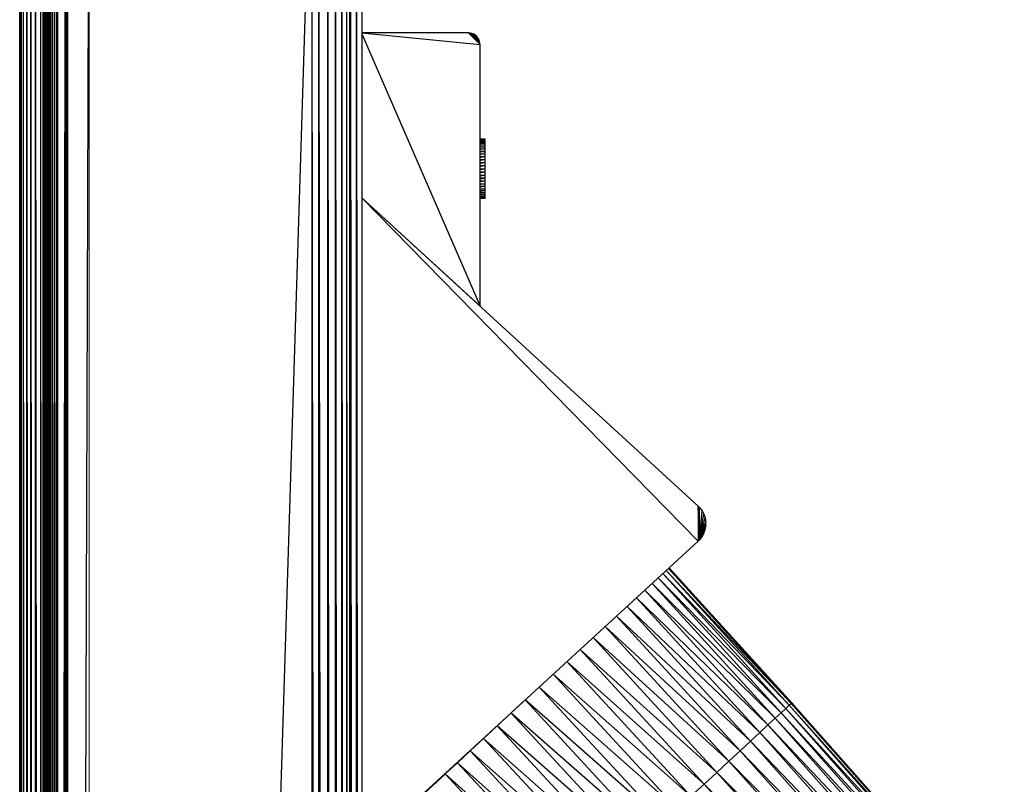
# Paper-space layout '_Right' of a CAD drawing. Header units: millimetres. Extents: x -464 to -1, y 0 to 650.
# Tile 27 of 50: x -464 to -381, y 541 to 606. Entities that reach past the tile are written whole.
import ezdxf

# ---------------------------------------------------------------- set-up
doc = ezdxf.new("R2010")
doc.units = ezdxf.units.MM

psp = doc.layouts.new('_Right')

# ---------------------------------------------------------------- linework, layer by layer
at = {"color": 7, "linetype": 'Continuous', "lineweight": 25}
for p, q in [((-461.262, 3.719), (-461.262, 646.63)), ((-438.956, 10.331), (-438.956, 640.019)), ((-435.698, 15.091), (-435.698, 635.259)), ((-435.231, 20.696), (-435.231, 629.654)), ((-463.587, 26.301), (-463.597, 624.049)), ((-463.597, 26.301), (-463.597, 624.049)), ((-463.571, 26.301), (-463.587, 624.049)), ((-463.587, 26.301), (-463.587, 624.049)), ((-463.461, 26.301), (-463.571, 624.049)), ((-463.571, 26.301), (-463.571, 624.049)), ((-463.279, 26.301), (-463.461, 624.049)), ((-463.461, 26.301), (-463.461, 624.049)), ((-463.006, 26.301), (-463.279, 624.049)), ((-463.279, 26.301), (-463.279, 624.049)), ((-462.986, 26.301), (-463.006, 624.049)), ((-463.006, 26.301), (-463.006, 624.049)), ((-462.65, 26.301), (-462.986, 624.049)), ((-462.986, 26.301), (-462.986, 624.049)), ((-462.253, 26.301), (-462.65, 624.049)), ((-462.65, 26.301), (-462.65, 624.049)), ((-461.822, 26.301), (-462.253, 624.049)), ((-462.253, 26.301), (-462.253, 624.049)), ((-461.632, 26.301), (-461.822, 624.049)), ((-461.822, 26.301), (-461.822, 624.049)), ((-461.632, 624.049), (-461.544, 26.301)), ((-461.632, 26.301), (-461.632, 624.049)), ((-461.544, 624.049), (-461.467, 26.301)), ((-461.544, 624.049), (-461.544, 26.301)), ((-461.467, 624.049), (-461.402, 26.301)), ((-461.467, 624.049), (-461.467, 26.301)), ((-461.402, 624.049), (-461.347, 26.301)), ((-461.402, 624.049), (-461.402, 26.301)), ((-461.347, 624.049), (-461.305, 26.301)), ((-461.347, 624.049), (-461.347, 26.301)), ((-461.305, 624.049), (-461.277, 26.301)), ((-461.305, 624.049), (-461.305, 26.301)), ((-461.277, 624.049), (-461.264, 26.301)), ((-461.277, 624.049), (-461.277, 26.301)), ((-461.264, 624.049), (-461.262, 26.301)), ((-461.264, 624.049), (-461.264, 26.301)), ((-461.259, 26.301), (-461.262, 624.049)), ((-461.253, 26.301), (-461.259, 624.049)), ((-461.259, 26.301), (-461.259, 624.049)), ((-461.221, 26.301), (-461.253, 624.049)), ((-461.253, 26.301), (-461.253, 624.049)), ((-461.221, 26.301), (-461.221, 624.049)), ((-461.16, 26.301), (-461.221, 624.049)), ((-461.16, 26.301), (-461.16, 624.049)), ((-461.072, 26.301), (-461.16, 624.049)), ((-460.96, 26.301), (-461.072, 624.049)), ((-461.072, 26.301), (-461.072, 624.049)), ((-460.825, 26.301), (-460.96, 624.049)), ((-460.96, 26.301), (-460.96, 624.049)), ((-460.825, 624.049), (-460.825, 26.301)), ((-460.825, 624.049), (-460.672, 26.301)), ((-460.672, 624.049), (-460.672, 26.301)), ((-460.672, 624.049), (-460.504, 26.301)), ((-460.504, 624.049), (-460.504, 26.301)), ((-460.504, 624.049), (-460.399, 26.301)), ((-459.785, 624.049), (-460.399, 26.301)), ((-460.399, 624.049), (-460.399, 26.301)), ((-459.785, 624.049), (-459.681, 26.301)), ((-459.785, 624.049), (-459.785, 26.301)), ((-459.681, 624.049), (-459.681, 26.301)), ((-459.681, 624.049), (-459.581, 26.301)), ((-459.581, 624.049), (-459.581, 26.301)), ((-459.581, 26.301), (-457.756, 624.049)), ((-457.756, 26.301), (-438.956, 624.049)), ((-438.392, 26.301), (-438.956, 624.049)), ((-438.392, 26.301), (-438.392, 624.049)), ((-437.635, 26.301), (-438.392, 624.049)), ((-437.635, 26.301), (-437.635, 624.049)), ((-436.981, 26.301), (-437.635, 624.049)), ((-436.981, 26.301), (-436.981, 624.049)), ((-436.446, 26.301), (-436.981, 624.049)), ((-436.446, 26.301), (-436.446, 624.049)), ((-436.044, 26.301), (-436.446, 624.049)), ((-436.044, 26.301), (-436.044, 624.049)), ((-435.787, 26.301), (-436.044, 624.049)), ((-435.787, 26.301), (-435.787, 624.049)), ((-435.698, 26.301), (-435.787, 624.049)), ((-435.231, 26.301), (-435.698, 624.049)), ((-435.231, 624.049), (-434.764, 26.301)), ((-434.764, 624.049), (-434.764, 26.301)), ((-434.764, 604.577), (-425.811, 604.577)), ((-434.764, 604.572), (-424.811, 603.577)), ((-434.764, 604.467), (-424.811, 581.533)), ((-424.811, 603.577), (-425.811, 604.577)), ((-425.811, 604.577), (-424.815, 603.671)), ((-425.717, 604.572), (-424.993, 604.152)), ((-425.717, 604.572), (-425.104, 604.284)), ((-424.846, 603.84), (-425.717, 604.572)), ((-424.906, 604.002), (-425.717, 604.572)), ((-425.717, 604.572), (-425.547, 604.541)), ((-424.815, 603.671), (-425.717, 604.572)), ((-425.547, 604.541), (-425.385, 604.481)), ((-425.104, 604.284), (-425.547, 604.541)), ((-425.236, 604.395), (-425.547, 604.541)), ((-425.236, 604.395), (-425.385, 604.481)), ((-425.104, 604.284), (-425.236, 604.395)), ((-424.993, 604.152), (-425.104, 604.284)), ((-424.906, 604.002), (-424.993, 604.152)), ((-424.846, 603.84), (-424.906, 604.002)), ((-424.815, 603.671), (-424.846, 603.84)), ((-424.811, 603.577), (-424.815, 603.671)), ((-424.811, 581.533), (-424.811, 603.577)), ((-424.811, 595.598), (-424.39, 595.598)), ((-424.39, 595.598), (-424.811, 595.595)), ((-424.811, 595.584), (-424.39, 595.584)), ((-424.39, 595.584), (-424.811, 595.576)), ((-424.811, 595.544), (-424.39, 595.544)), ((-424.39, 595.544), (-424.811, 595.529)), ((-424.811, 595.456), (-424.39, 595.476)), ((-424.811, 595.382), (-424.39, 595.382)), ((-424.811, 595.357), (-424.39, 595.382)), ((-424.811, 595.263), (-424.39, 595.263)), ((-424.811, 595.233), (-424.39, 595.263)), ((-424.811, 595.121), (-424.39, 595.121)), ((-424.39, 595.121), (-424.811, 595.086)), ((-424.811, 594.956), (-424.39, 594.956)), ((-424.39, 594.956), (-424.811, 594.917)), ((-424.39, 590.598), (-424.39, 595.598)), ((-424.39, 594.771), (-424.811, 594.771)), ((-424.39, 594.771), (-424.811, 594.728)), ((-424.39, 594.568), (-424.811, 594.568)), ((-424.811, 594.521), (-424.39, 594.568)), ((-424.39, 594.348), (-424.811, 594.348)), ((-424.39, 594.348), (-424.811, 594.299)), ((-424.39, 594.115), (-424.811, 594.115)), ((-424.39, 594.115), (-424.811, 594.064)), ((-424.39, 593.871), (-424.811, 593.871)), ((-424.39, 593.871), (-424.811, 593.817)), ((-424.39, 593.618), (-424.811, 593.618)), ((-424.39, 593.618), (-424.811, 593.564)), ((-424.39, 593.359), (-424.811, 593.359)), ((-424.39, 593.359), (-424.811, 593.304)), ((-424.811, 593.043), (-424.39, 593.098)), ((-424.811, 592.837), (-424.39, 592.837)), ((-424.811, 592.782), (-424.39, 592.837)), ((-424.811, 592.578), (-424.39, 592.578)), ((-424.811, 592.525), (-424.39, 592.578)), ((-424.39, 592.326), (-424.811, 592.326)), ((-424.811, 592.274), (-424.39, 592.326)), ((-424.811, 592.081), (-424.39, 592.081)), ((-424.811, 592.032), (-424.39, 592.081)), ((-424.811, 591.848), (-424.39, 591.848)), ((-424.39, 591.848), (-424.811, 591.802)), ((-424.811, 591.629), (-424.39, 591.629)), ((-424.811, 591.586), (-424.39, 591.629)), ((-424.811, 591.425), (-424.39, 591.425)), ((-424.811, 591.386), (-424.39, 591.425)), ((-424.39, 591.24), (-424.811, 591.24)), ((-424.39, 591.24), (-424.811, 591.206)), ((-424.39, 591.076), (-424.811, 591.076)), ((-424.39, 591.076), (-424.811, 591.046)), ((-424.39, 590.933), (-424.811, 590.933)), ((-424.39, 590.933), (-424.811, 590.908)), ((-424.39, 590.814), (-424.811, 590.814)), ((-424.811, 590.795), (-424.39, 590.814)), ((-424.39, 590.721), (-424.811, 590.721)), ((-424.811, 590.706), (-424.39, 590.721)), ((-434.764, 590.664), (-424.839, 581.558)), ((-434.764, 590.656), (-406.428, 564.682)), ((-406.428, 561.733), (-434.764, 590.65)), ((-424.39, 590.653), (-424.811, 590.653)), ((-424.811, 590.644), (-424.39, 590.653)), ((-424.39, 590.612), (-424.811, 590.612)), ((-424.39, 590.612), (-424.811, 590.609)), ((-424.39, 590.598), (-424.811, 590.598)), ((-406.428, 564.682), (-406.428, 561.733)), ((-406.311, 561.85), (-406.428, 564.682)), ((-406.428, 564.682), (-406.311, 564.565)), ((-406.311, 564.565), (-406.107, 564.304)), ((-406.311, 561.85), (-406.311, 564.565)), ((-406.311, 561.85), (-406.107, 564.304)), ((-406.107, 564.304), (-405.949, 564.013)), ((-406.311, 561.85), (-405.949, 564.013)), ((-406.311, 561.85), (-405.841, 563.7)), ((-406.311, 561.85), (-405.786, 563.373)), ((-405.949, 564.013), (-405.841, 563.7)), ((-405.841, 563.7), (-405.786, 563.373)), ((-405.786, 563.042), (-405.786, 563.373)), ((-405.786, 563.042), (-406.311, 561.85)), ((-405.841, 562.715), (-406.311, 561.85)), ((-405.949, 562.402), (-405.841, 562.715)), ((-405.841, 562.715), (-405.786, 563.042)), ((-406.428, 561.733), (-434.764, 535.759)), ((-406.311, 561.85), (-406.428, 561.733)), ((-405.949, 562.402), (-406.311, 561.85)), ((-406.107, 562.111), (-406.311, 561.85)), ((-406.107, 562.111), (-405.949, 562.402)), ((-398.59, 548.076), (-409.113, 559.273)), ((-398.765, 547.913), (-409.113, 559.272)), ((-398.531, 548.13), (-408.936, 559.435)), ((-398.59, 548.076), (-408.936, 559.434)), ((-398.531, 548.13), (-408.877, 559.488)), ((-399.451, 547.278), (-409.807, 558.636)), ((-399.054, 547.646), (-409.805, 558.638)), ((-399.054, 547.646), (-409.405, 559.004)), ((-398.765, 547.913), (-409.404, 559.006)), ((-400.552, 546.257), (-410.923, 557.613)), ((-399.951, 546.814), (-410.92, 557.616)), ((-399.951, 546.814), (-410.314, 558.171)), ((-399.451, 547.278), (-410.312, 558.173)), ((-401.247, 545.613), (-411.627, 556.968)), ((-400.552, 546.257), (-411.624, 556.97)), ((-402.034, 544.884), (-412.423, 556.238)), ((-401.247, 545.613), (-412.42, 556.241)), ((-402.905, 544.076), (-413.306, 555.429)), ((-402.034, 544.884), (-413.303, 555.431)), ((-403.852, 543.199), (-414.265, 554.549)), ((-402.905, 544.076), (-414.262, 554.552)), ((-404.863, 542.261), (-415.29, 553.61)), ((-403.852, 543.199), (-415.287, 553.612)), ((-405.929, 541.274), (-416.37, 552.62)), ((-404.863, 542.261), (-416.367, 552.622)), ((-407.038, 540.246), (-417.493, 551.591)), ((-405.929, 541.274), (-417.491, 551.592)), ((-408.179, 539.188), (-418.649, 550.531)), ((-407.038, 540.246), (-418.648, 550.532)), ((-409.342, 538.111), (-419.828, 549.451)), ((-408.179, 539.188), (-419.827, 549.451)), ((-410.516, 537.023), (-421.015, 548.358)), ((-409.342, 538.111), (-421.015, 548.358)), ((-399.451, 547.278), (-399.054, 547.646)), ((-399.054, 547.646), (-398.765, 547.913)), ((-398.765, 547.913), (-398.59, 548.076)), ((-380.864, 527.701), (-398.765, 547.913)), ((-380.694, 527.859), (-398.765, 547.913)), ((-398.59, 548.076), (-398.531, 548.13)), ((-380.694, 527.859), (-398.59, 548.076)), ((-380.636, 527.912), (-398.59, 548.076)), ((-380.636, 527.912), (-398.531, 548.13)), ((-410.516, 537.023), (-422.199, 547.261)), ((-411.69, 535.934), (-422.199, 547.261)), ((-400.552, 546.257), (-399.951, 546.814)), ((-399.951, 546.814), (-399.451, 547.278)), ((-382.01, 526.639), (-399.951, 546.814)), ((-381.526, 527.087), (-399.951, 546.814)), ((-381.526, 527.087), (-399.451, 547.278)), ((-381.143, 527.442), (-399.451, 547.278)), ((-423.416, 546.132), (-423.416, 546.132)), ((-423.416, 546.132), (-423.416, 546.132)), ((-411.69, 535.934), (-423.372, 546.174)), ((-412.853, 534.856), (-423.372, 546.174)), ((-401.247, 545.613), (-400.552, 546.257)), ((-382.589, 526.102), (-400.552, 546.257)), ((-382.01, 526.639), (-400.552, 546.257)), ((-412.853, 534.856), (-424.523, 545.106)), ((-413.995, 533.798), (-424.523, 545.106)), ((-402.034, 544.884), (-401.247, 545.613)), ((-383.259, 525.481), (-401.247, 545.613)), ((-382.589, 526.102), (-401.247, 545.613)), ((-402.905, 544.076), (-402.034, 544.884)), ((-384.017, 524.778), (-402.034, 544.884)), ((-383.259, 525.481), (-402.034, 544.884)), ((-425.826, 543.952), (-425.826, 543.899)), ((-413.995, 533.798), (-425.643, 544.069)), ((-415.105, 532.769), (-425.643, 544.069)), ((-403.852, 543.199), (-402.905, 544.076)), ((-384.856, 524), (-402.905, 544.076)), ((-384.017, 524.778), (-402.905, 544.076)), ((-415.105, 532.769), (-426.719, 543.072)), ((-416.172, 531.78), (-426.719, 543.072)), ((-426.713, 543.139), (-426.717, 543.073)), ((-404.863, 542.261), (-403.852, 543.199)), ((-385.768, 523.155), (-403.852, 543.199)), ((-384.856, 524), (-403.852, 543.199)), ((-416.172, 531.78), (-427.741, 542.125)), ((-405.929, 541.274), (-404.863, 542.261)), ((-386.742, 522.252), (-404.863, 542.261)), ((-385.768, 523.155), (-404.863, 542.261)), ((-407.038, 540.246), (-405.929, 541.274)), ((-387.768, 521.301), (-405.929, 541.274)), ((-386.742, 522.252), (-405.929, 541.274))]:
    psp.add_line(p, q, dxfattribs=at)
at = {"color": 142, "linetype": 'Continuous', "lineweight": 18, "true_color": 0x0080c0}
for p, q in [((-457.756, 26.301), (-457.756, 624.049)), ((-425.811, 604.577), (-425.717, 604.572)), ((-424.811, 595.476), (-424.39, 595.476)), ((-424.811, 593.098), (-424.39, 593.098)), ((-420.626, 548.719), (-421.015, 548.358)), ((-421.015, 548.358), (-423.372, 546.174)), ((-381.143, 527.442), (-399.054, 547.646)), ((-380.864, 527.701), (-399.054, 547.646)), ((-423.416, 546.132), (-422.674, 546.82)), ((-424.567, 545.066), (-423.416, 546.132)), ((-423.372, 546.174), (-424.523, 545.106)), ((-424.523, 545.106), (-425.643, 544.069)), ((-425.643, 544.069), (-426.719, 543.072)), ((-426.719, 543.072), (-427.741, 542.125)), ((-429.452, 540.538), (-427.778, 542.09)), ((-427.741, 542.125), (-428.698, 541.238)), ((-417.186, 530.84), (-427.741, 542.125))]:
    psp.add_line(p, q, dxfattribs=at)

doc.saveas('drawing.dxf')
